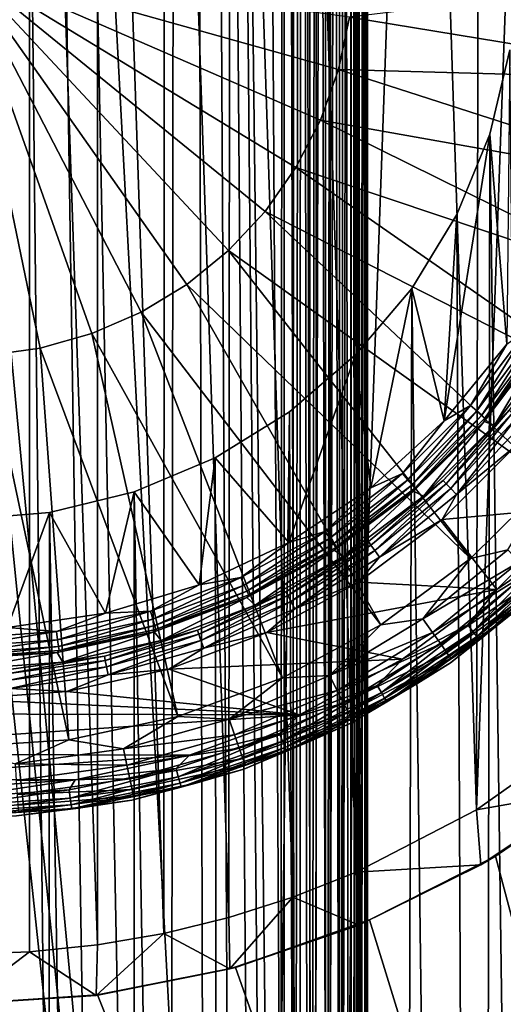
# Model space of a CAD drawing. Header units: metres. Extents: x -106 to 264, y -111 to 81.
# Tile 22 of 256: x 0.6 to 5.46, y -62.48 to -52.56. Entities that reach past the tile are written whole.
import ezdxf

# ---------------------------------------------------------------- set-up
doc = ezdxf.new("R2010")
doc.units = ezdxf.units.M
doc.layers.add('solid_20422013', color=7, linetype='CONTINUOUS')

msp = doc.modelspace()

# ---------------------------------------------------------------- linework, layer by layer
at = {"layer": 'solid_20422013'}
for points in [[(2.098274, -88.490707, 77.69725), (2.225178, 19.904366, 77.696907), (-0.06123, 20.029524, 77.699997)], [(1.634858, -88.817284, 77.698326), (2.098274, -88.490707, 77.69725), (-0.06123, 20.029524, 77.699997)], [(1.120016, -89.056923, 77.699219), (1.634858, -88.817284, 77.698326), (-0.06123, 20.029524, 77.699997)], [(0.571857, -89.205994, 77.699799), (1.120016, -89.056923, 77.699219), (-0.06123, 20.029524, 77.699997)], [(2.098274, -88.490707, 77.69725), (2.499338, -88.090469, 77.696098), (2.225178, 19.904366, 77.696907)], [(3.207588, -86.573051, 77.693573), (3.259583, -22.351814, 77.693359), (2.225178, 19.904366, 77.696907)], [(3.063525, -87.11248, 77.694138), (3.207588, -86.573051, 77.693573), (2.225178, 19.904366, 77.696907)], [(2.823205, -87.62558, 77.695015), (3.063525, -87.11248, 77.694138), (2.225178, 19.904366, 77.696907)], [(2.499338, -88.090469, 77.696098), (2.823205, -87.62558, 77.695015), (2.225178, 19.904366, 77.696907)], [(3.207588, -86.573051, 77.693573), (3.25963, -86, 77.693359), (3.259583, -22.351814, 77.693359)], [(3.417409, -86, 77.675919), (3.427586, -22.351816, 77.673607), (3.259583, -22.351814, 77.693359)], [(3.417409, -86, 77.675919), (3.259583, -22.351814, 77.693359), (3.25963, -86, 77.693359)], [(3.417409, -86, 77.675919), (3.573576, -86, 77.623077), (3.427586, -22.351816, 77.673607)], [(3.573576, -86, 77.623077), (3.586215, -22.351816, 77.617043), (3.427586, -22.351816, 77.673607)], [(3.573576, -86, 77.623077), (3.720013, -86, 77.533051), (3.586215, -22.351816, 77.617043)], [(3.720013, -86, 77.533051), (3.727744, -22.351816, 77.526886), (3.586215, -22.351816, 77.617043)], [(3.720013, -86, 77.533051), (3.845244, -86, 77.408089), (3.727744, -22.351816, 77.526886)], [(3.845244, -86, 77.408089), (3.845279, -22.351816, 77.408043), (3.727744, -22.351816, 77.526886)], [(3.845244, -86, 77.408089), (3.935095, -86, 77.262909), (3.845279, -22.351816, 77.408043)], [(3.935095, -86, 77.262909), (3.934597, -22.351816, 77.263969), (3.845279, -22.351816, 77.408043)], [(3.988544, -86, 77.106834), (3.988183, -22.351816, 77.108444), (3.934597, -22.351816, 77.263969)], [(3.935095, -86, 77.262909), (3.988544, -86, 77.106834), (3.934597, -22.351816, 77.263969)], [(4.006546, -86, 76.949913), (4.006546, -22.351816, 76.949913), (3.988183, -22.351816, 77.108444)], [(3.988544, -86, 77.106834), (4.006546, -86, 76.949913), (3.988183, -22.351816, 77.108444)], [(4.006546, -86, 76.949913), (4.078593, -22.408302, 68.694153), (4.006546, -22.351816, 76.949913)], [(4.02618, -86, 66.129417), (4.004514, -22.527905, 66.08712), (4.058403, -22.464474, 66.209091)], [(4.006546, -86, 76.949913), (4.09812, -22.410791, 66.456543), (4.078593, -22.408302, 68.694153)], [(4.09812, -86, 66.456543), (4.09812, -22.410791, 66.456543), (4.006546, -86, 76.949913)], [(4.080754, -86, 66.289413), (4.02618, -86, 66.129417), (4.058403, -22.464474, 66.209091)], [(4.080754, -86, 66.289413), (4.058403, -22.464474, 66.209091), (4.088903, -22.426479, 66.332596)], [(4.080754, -86, 66.289413), (4.088903, -22.426479, 66.332596), (4.09812, -22.410791, 66.456543)], [(4.080754, -86, 66.289413), (4.09812, -22.410791, 66.456543), (4.09812, -86, 66.456543)], [(3.937163, -86, 65.98571), (3.923606, -22.616653, 65.969009), (4.004514, -22.527905, 66.08712)], [(4.02618, -86, 66.129417), (3.937163, -86, 65.98571), (4.004514, -22.527905, 66.08712)], [(3.818235, -86, 65.865601), (3.81309, -22.726553, 65.861504), (3.872113, -22.669416, 65.913376)], [(3.818235, -86, 65.865601), (3.872113, -22.669416, 65.913376), (3.923606, -22.616653, 65.969009)], [(3.937163, -86, 65.98571), (3.818235, -86, 65.865601), (3.923606, -22.616653, 65.969009)], [(3.67541, -86, 65.775169), (3.674809, -22.847542, 65.774872), (3.746905, -22.78721, 65.814789)], [(3.67541, -86, 65.775169), (3.746905, -22.78721, 65.814789), (3.81309, -22.726553, 65.861504)], [(3.818235, -86, 65.865601), (3.67541, -86, 65.775169), (3.81309, -22.726553, 65.861504)], [(3.51596, -86, 65.719017), (3.59727, -22.908251, 65.742584), (3.674809, -22.847542, 65.774872)], [(3.67541, -86, 65.775169), (3.51596, -86, 65.719017), (3.674809, -22.847542, 65.774872)], [(3.51596, -86, 65.719017), (3.432931, -23.017492, 65.704811), (3.516254, -22.965109, 65.719086)], [(3.51596, -86, 65.719017), (3.516254, -22.965109, 65.719086), (3.59727, -22.908251, 65.742584)], [(3.348149, -86, 65.699997), (-3.34815, -23.066092, 65.699997), (-2.967896, -23.109013, 65.699997)], [(3.348149, -86, 65.699997), (-3.34815, -85.999992, 65.699997), (-3.34815, -23.066092, 65.699997)], [(3.348149, -86, 65.699997), (2.967896, -23.109009, 65.699997), (3.348149, -23.066092, 65.699997)], [(3.348149, -86, 65.699997), (3.348149, -23.066092, 65.699997), (3.432931, -23.017492, 65.704811)], [(3.51596, -86, 65.719017), (3.348149, -86, 65.699997), (3.432931, -23.017492, 65.704811)], [(3.348149, -86, 65.699997), (-2.967896, -23.109013, 65.699997), (-2.586954, -23.145319, 65.699997)], [(3.348149, -86, 65.699997), (-2.586954, -23.145319, 65.699997), (-0.000003, -23.256697, 65.699997)], [(3.348149, -86, 65.699997), (-0.000003, -23.256697, 65.699997), (2.586954, -23.145321, 65.699997)], [(3.348149, -86, 65.699997), (2.586954, -23.145321, 65.699997), (2.967896, -23.109009, 65.699997)], [(0.000001, -61.977501, -32.599998), (0.000001, -42.022499, -32.599998), (0.698198, -42.04884, -32.599998)], [(0.000001, -61.977501, -32.599998), (0.698198, -42.04884, -32.599998), (0.696378, -61.950603, -32.599998)], [(0.696378, -61.950603, -32.599998), (0.698198, -42.04884, -32.599998), (1.37901, -61.879433, -32.599998)], [(1.37901, -61.879433, -32.599998), (0.698198, -42.04884, -32.599998), (1.383268, -42.120323, -32.599998)], [(1.37901, -61.879433, -32.599998), (1.383268, -42.120323, -32.599998), (2.047895, -61.763992, -32.599998)], [(2.047895, -61.763992, -32.599998), (1.383268, -42.120323, -32.599998), (2.055213, -42.23695, -32.599998)], [(2.047895, -61.763992, -32.599998), (2.055213, -42.23695, -32.599998), (2.703034, -61.604279, -32.599998)], [(2.703034, -61.604279, -32.599998), (2.055213, -42.23695, -32.599998), (2.714031, -42.398724, -32.599998)], [(2.703034, -61.604279, -32.599998), (2.714031, -42.398724, -32.599998), (3.347652, -61.39859, -32.599998)], [(3.347652, -61.39859, -32.599998), (2.714031, -42.398724, -32.599998), (3.363298, -42.607403, -32.599998)], [(3.347652, -61.39859, -32.599998), (3.363298, -42.607403, -32.599998), (3.983268, -61.146126, -32.599998)], [(3.983268, -61.146126, -32.599998), (3.363298, -42.607403, -32.599998), (4.004695, -42.863823, -32.599998)], [(3.983268, -61.146126, -32.599998), (4.004695, -42.863823, -32.599998), (4.628924, -43.163391, -32.599998)], [(3.983268, -61.146126, -32.599998), (4.628924, -43.163391, -32.599998), (5.193721, -60.518696, -32.599998)], [(5.193721, -60.518696, -32.599998), (4.628924, -43.163391, -32.599998), (5.226456, -43.501408, -32.599998)], [(5.193721, -60.518696, -32.599998), (5.226456, -43.501408, -32.599998), (5.792428, -43.876255, -32.599998)], [(5.193721, -60.518696, -32.599998), (5.792428, -43.876255, -32.599998), (6.295141, -59.739876, -32.599998)], [(0, -52, 49.019531), (0.269783, -55.944077, 48.889153), (0.804322, -55.870605, 48.889153)], [(0, -52, 49.019531), (0.804322, -55.870605, 48.889153), (1.323878, -55.725033, 48.889153)], [(0, -52, 49.019531), (1.323878, -55.725033, 48.889153), (1.818772, -55.510071, 48.889153)], [(0, -52, 49.019531), (1.818772, -55.510071, 48.889153), (2.279787, -55.229721, 48.889153)], [(0, -52, 49.019531), (2.279787, -55.229721, 48.889153), (2.698333, -54.88921, 48.889153)], [(0, -52, 49.019531), (2.698333, -54.88921, 48.889153), (3.066614, -54.494877, 48.889153)], [(0, -52, 49.019531), (3.066614, -54.494877, 48.889153), (3.377771, -54.054066, 48.889153)], [(0, -52, 49.019531), (3.377771, -54.054066, 48.889153), (3.626005, -53.574997, 48.889153)], [(0, -52, 49.019531), (3.626005, -53.574997, 48.889153), (3.806695, -53.066586, 48.889153)], [(0, -52, 49.019531), (3.806695, -53.066586, 48.889153), (3.916472, -52.538307, 48.889153)], [(3.916472, -52.538307, 48.889153), (7.801032, -53.177551, 48.498581), (7.889192, -52.057999, 48.498581)], [(3.916472, -52.538307, 48.889153), (3.806695, -53.066586, 48.889153), (7.801032, -53.177551, 48.498581)], [(5.53098, -52.868835, 19), (5.33011, -53.717335, 19), (6.071178, -108.166573, 19)], [(5.33011, -53.717335, 33.400002), (5.33011, -53.717335, 19), (5.53098, -52.868835, 19)], [(5.33011, -53.717335, 33.400002), (5.53098, -52.868835, 19), (5.53098, -52.868835, 33.400002)], [(5.33011, -53.717335, 33.400002), (5.53098, -52.868835, 33.400002), (5.499155, -55.831467, 33.400002)], [(3.806695, -53.066586, 48.889153), (3.626005, -53.574997, 48.889153), (7.554805, -54.273243, 48.498581)], [(3.806695, -53.066586, 48.889153), (7.554805, -54.273243, 48.498581), (7.801032, -53.177551, 48.498581)], [(3.626005, -53.574997, 48.889153), (3.377771, -54.054066, 48.889153), (7.155503, -55.322872, 48.498581)], [(3.626005, -53.574997, 48.889153), (7.155503, -55.322872, 48.498581), (7.554805, -54.273243, 48.498581)], [(5.33011, -53.717335, 33.400002), (5.499155, -55.831467, 33.400002), (4.870525, -56.602947, 33.400002)], [(4.997419, -54.524357, 33.400002), (5.33011, -53.717335, 33.400002), (4.870525, -56.602947, 33.400002)], [(5.33011, -53.717335, 19), (4.997419, -54.524357, 19), (5.23652, -108.519836, 19)], [(4.997419, -54.524357, 33.400002), (4.997419, -54.524357, 19), (5.33011, -53.717335, 19)], [(4.997419, -54.524357, 33.400002), (5.33011, -53.717335, 19), (5.33011, -53.717335, 33.400002)], [(5.33011, -53.717335, 19), (5.23652, -108.519836, 19), (6.071178, -108.166573, 19)], [(3.377771, -54.054066, 48.889153), (3.066614, -54.494877, 48.889153), (6.611215, -56.305176, 48.498581)], [(3.377771, -54.054066, 48.889153), (6.611215, -56.305176, 48.498581), (7.155503, -55.322872, 48.498581)], [(3.066614, -54.494877, 48.889153), (2.698333, -54.88921, 48.889153), (5.93297, -57.200249, 48.498581)], [(3.066614, -54.494877, 48.889153), (5.93297, -57.200249, 48.498581), (6.611215, -56.305176, 48.498581)], [(4.997419, -54.524357, 19), (4.544612, -55.271992, 19), (5.23652, -108.519836, 19)], [(4.544612, -55.271992, 33.400002), (4.544612, -55.271992, 19), (4.997419, -54.524357, 19)], [(4.544612, -55.271992, 33.400002), (4.997419, -54.524357, 19), (4.997419, -54.524357, 33.400002)], [(4.544612, -55.271992, 33.400002), (4.997419, -54.524357, 33.400002), (4.870525, -56.602947, 33.400002)], [(2.698333, -54.88921, 48.889153), (2.279787, -55.229721, 48.889153), (5.13451, -57.989952, 48.498581)], [(2.698333, -54.88921, 48.889153), (5.13451, -57.989952, 48.498581), (5.93297, -57.200249, 48.498581)], [(2.279787, -55.229721, 48.889153), (1.818772, -55.510071, 48.889153), (4.232014, -58.658287, 48.498581)], [(2.279787, -55.229721, 48.889153), (4.232014, -58.658287, 48.498581), (5.13451, -57.989952, 48.498581)], [(4.544612, -55.271992, 19), (3.977872, -55.93993, 19), (4.383592, -108.820801, 19)], [(3.977872, -55.93993, 33.400002), (3.977872, -55.93993, 19), (4.544612, -55.271992, 19)], [(3.977872, -55.93993, 33.400002), (4.544612, -55.271992, 19), (4.544612, -55.271992, 33.400002)], [(3.977872, -55.93993, 33.400002), (4.544612, -55.271992, 33.400002), (4.130174, -57.27824, 33.400002)], [(4.544612, -55.271992, 33.400002), (4.870525, -56.602947, 33.400002), (4.130174, -57.27824, 33.400002)], [(4.544612, -55.271992, 19), (4.383592, -108.820801, 19), (5.23652, -108.519836, 19)], [(1.818772, -55.510071, 48.889153), (1.323878, -55.725033, 48.889153), (3.243769, -59.191708, 48.498581)], [(1.818772, -55.510071, 48.889153), (3.243769, -59.191708, 48.498581), (4.232014, -58.658287, 48.498581)], [(5.715936, -55.673409, 33.414436), (5.134975, -56.449482, 33.414436), (5.499155, -55.831467, 33.400002)], [(5.198002, -56.504093, 33.45657), (5.134975, -56.449482, 33.414436), (5.715936, -55.673409, 33.414436)], [(5.786093, -55.718494, 33.45657), (5.198002, -56.504093, 33.45657), (5.715936, -55.673409, 33.414436)], [(1.323878, -55.725033, 48.889153), (0.804322, -55.870605, 48.889153), (2.189798, -59.579414, 48.498581)], [(1.323878, -55.725033, 48.889153), (2.189798, -59.579414, 48.498581), (3.243769, -59.191708, 48.498581)], [(5.248175, -56.547569, 33.52232), (5.198002, -56.504093, 33.45657), (5.786093, -55.718494, 33.45657)], [(5.841942, -55.754387, 33.52232), (5.248175, -56.547569, 33.52232), (5.786093, -55.718494, 33.45657)], [(5.841942, -55.754387, 33.52232), (5.280626, -56.575687, 33.605305), (5.248175, -56.547569, 33.52232)], [(5.841942, -55.754387, 33.52232), (5.878066, -55.777603, 33.605305), (5.280626, -56.575687, 33.605305)], [(5.280626, -56.575687, 33.605305), (5.878066, -55.777603, 33.605305), (5.87212, -55.815044, 33.697384)], [(0.804322, -55.870605, 48.889153), (0.269783, -55.944077, 48.889153), (1.091457, -59.813541, 48.498581)], [(0.804322, -55.870605, 48.889153), (1.091457, -59.813541, 48.498581), (2.189798, -59.579414, 48.498581)], [(5.134975, -56.449482, 33.414436), (4.870525, -56.602947, 33.400002), (5.499155, -55.831467, 33.400002)], [(5.280626, -56.575687, 33.605305), (5.87212, -55.815044, 33.697384), (5.270683, -56.610451, 33.697384)], [(5.377386, -56.646065, 45.602619), (5.270683, -56.610451, 33.697384), (5.87212, -55.815044, 33.697384)], [(5.982758, -55.835209, 45.602619), (5.377386, -56.646065, 45.602619), (5.87212, -55.815044, 33.697384)], [(5.524474, -56.494492, 45.694695), (5.377386, -56.646065, 45.602619), (5.982758, -55.835209, 45.602619)], [(0.269783, -55.944077, 48.889153), (-0.028999, -59.889351, 48.498581), (1.091457, -59.813541, 48.498581)], [(3.977872, -55.93993, 33.400002), (4.130174, -57.27824, 33.400002), (3.30749, -57.828487, 33.400002)], [(3.313852, -56.514202, 33.400002), (3.977872, -55.93993, 33.400002), (3.30749, -57.828487, 33.400002)], [(3.977872, -55.93993, 19), (3.313852, -56.514202, 19), (3.521599, -109.065765, 19)], [(3.313852, -56.514202, 33.400002), (3.313852, -56.514202, 19), (3.977872, -55.93993, 19)], [(3.313852, -56.514202, 33.400002), (3.977872, -55.93993, 19), (3.977872, -55.93993, 33.400002)], [(3.977872, -55.93993, 19), (3.521599, -109.065765, 19), (4.383592, -108.820801, 19)], [(5.134975, -56.449482, 33.414436), (4.449482, -57.134975, 33.414436), (4.870525, -56.602947, 33.400002)], [(4.504095, -57.198002, 33.45657), (4.449482, -57.134975, 33.414436), (5.134975, -56.449482, 33.414436)], [(5.198002, -56.504093, 33.45657), (4.504095, -57.198002, 33.45657), (5.134975, -56.449482, 33.414436)], [(5.524474, -56.494492, 45.694695), (4.861019, -57.20488, 45.694695), (5.377386, -56.646065, 45.602619)], [(4.890327, -57.236263, 45.777679), (4.861019, -57.20488, 45.694695), (5.524474, -56.494492, 45.694695)], [(5.557783, -56.521591, 45.777679), (4.890327, -57.236263, 45.777679), (5.524474, -56.494492, 45.694695)], [(3.313852, -56.514202, 19), (2.564448, -56.976948, 19), (2.642713, -109.256104, 19)], [(2.564448, -56.976948, 33.400002), (2.564448, -56.976948, 19), (3.313852, -56.514202, 19)], [(2.564448, -56.976948, 33.400002), (3.313852, -56.514202, 19), (3.313852, -56.514202, 33.400002)], [(2.564448, -56.976948, 33.400002), (3.313852, -56.514202, 33.400002), (3.30749, -57.828487, 33.400002)], [(3.313852, -56.514202, 19), (2.642713, -109.256104, 19), (3.521599, -109.065765, 19)], [(4.547569, -57.248173, 33.52232), (4.504095, -57.198002, 33.45657), (5.198002, -56.504093, 33.45657)], [(5.248175, -56.547569, 33.52232), (4.547569, -57.248173, 33.52232), (5.198002, -56.504093, 33.45657)], [(5.248175, -56.547569, 33.52232), (4.575689, -57.280624, 33.605305), (4.547569, -57.248173, 33.52232)], [(5.248175, -56.547569, 33.52232), (5.280626, -56.575687, 33.605305), (4.575689, -57.280624, 33.605305)], [(4.575689, -57.280624, 33.605305), (5.280626, -56.575687, 33.605305), (5.270683, -56.610451, 33.697384)], [(4.93564, -57.284779, 45.84343), (4.890327, -57.236263, 45.777679), (5.557783, -56.521591, 45.777679)], [(5.609281, -56.563488, 45.84343), (4.93564, -57.284779, 45.84343), (5.557783, -56.521591, 45.777679)], [(5.609281, -56.563488, 45.84343), (4.992562, -57.34573, 45.885563), (4.93564, -57.284779, 45.84343)], [(5.609281, -56.563488, 45.84343), (5.673972, -56.616119, 45.885563), (4.992562, -57.34573, 45.885563)], [(4.449482, -57.134975, 33.414436), (4.130174, -57.27824, 33.400002), (4.870525, -56.602947, 33.400002)], [(4.575689, -57.280624, 33.605305), (5.270683, -56.610451, 33.697384), (4.562363, -57.312363, 33.697384)], [(4.662984, -57.36272, 45.602619), (4.562363, -57.312363, 33.697384), (5.270683, -56.610451, 33.697384)], [(5.377386, -56.646065, 45.602619), (4.662984, -57.36272, 45.602619), (5.270683, -56.610451, 33.697384)], [(4.861019, -57.20488, 45.694695), (4.662984, -57.36272, 45.602619), (5.377386, -56.646065, 45.602619)], [(4.992562, -57.34573, 45.885563), (5.673972, -56.616119, 45.885563), (5.594254, -56.852165, 45.900002)], [(4.849698, -57.597836, 45.900002), (5.594254, -56.852165, 45.900002), (6.238573, -57.46859, 45.900002)], [(4.992562, -57.34573, 45.885563), (5.594254, -56.852165, 45.900002), (4.849698, -57.597836, 45.900002)], [(2.564448, -56.976948, 19), (1.750123, -57.319485, 19), (2.642713, -109.256104, 19)], [(1.750123, -57.319485, 33.400002), (1.750123, -57.319485, 19), (2.564448, -56.976948, 19)], [(1.750123, -57.319485, 33.400002), (2.564448, -56.976948, 19), (2.564448, -56.976948, 33.400002)], [(1.750123, -57.319485, 33.400002), (2.564448, -56.976948, 33.400002), (2.404217, -58.255867, 33.400002)], [(2.564448, -56.976948, 33.400002), (3.30749, -57.828487, 33.400002), (2.404217, -58.255867, 33.400002)], [(4.449482, -57.134975, 33.414436), (3.673409, -57.715935, 33.414436), (4.130174, -57.27824, 33.400002)], [(3.718497, -57.786095, 33.45657), (3.673409, -57.715935, 33.414436), (4.449482, -57.134975, 33.414436)], [(4.504095, -57.198002, 33.45657), (3.718497, -57.786095, 33.45657), (4.449482, -57.134975, 33.414436)], [(3.673409, -57.715935, 33.414436), (3.30749, -57.828487, 33.400002), (4.130174, -57.27824, 33.400002)], [(3.754388, -57.841942, 33.52232), (3.718497, -57.786095, 33.45657), (4.504095, -57.198002, 33.45657)], [(4.547569, -57.248173, 33.52232), (3.754388, -57.841942, 33.52232), (4.504095, -57.198002, 33.45657)], [(4.547569, -57.248173, 33.52232), (3.777603, -57.878063, 33.605305), (3.754388, -57.841942, 33.52232)], [(4.547569, -57.248173, 33.52232), (4.575689, -57.280624, 33.605305), (3.777603, -57.878063, 33.605305)], [(3.777603, -57.878063, 33.605305), (4.575689, -57.280624, 33.605305), (4.562363, -57.312363, 33.697384)], [(4.861019, -57.20488, 45.694695), (4.107012, -57.81831, 45.694695), (4.662984, -57.36272, 45.602619)], [(4.131774, -57.85339, 45.777679), (4.107012, -57.81831, 45.694695), (4.861019, -57.20488, 45.694695)], [(4.890327, -57.236263, 45.777679), (4.131774, -57.85339, 45.777679), (4.861019, -57.20488, 45.694695)], [(4.170059, -57.907627, 45.84343), (4.131774, -57.85339, 45.777679), (4.890327, -57.236263, 45.777679)], [(4.93564, -57.284779, 45.84343), (4.170059, -57.907627, 45.84343), (4.890327, -57.236263, 45.777679)], [(4.93564, -57.284779, 45.84343), (4.218152, -57.975758, 45.885563), (4.170059, -57.907627, 45.84343)], [(4.93564, -57.284779, 45.84343), (4.992562, -57.34573, 45.885563), (4.218152, -57.975758, 45.885563)], [(5.93297, -57.200249, 48.498581), (5.13451, -57.989952, 48.498581), (5.510718, -57.900539, 48.451321)], [(1.750123, -57.319485, 19), (0.898361, -57.525341, 19), (1.747546, -109.392738, 19)], [(0.898361, -57.525341, 33.400002), (0.898361, -57.525341, 19), (1.750123, -57.319485, 19)], [(0.898361, -57.525341, 33.400002), (1.750123, -57.319485, 19), (1.750123, -57.319485, 33.400002)], [(0.898361, -57.525341, 33.400002), (1.750123, -57.319485, 33.400002), (1.459799, -58.540752, 33.400002)], [(1.750123, -57.319485, 33.400002), (2.404217, -58.255867, 33.400002), (1.459799, -58.540752, 33.400002)], [(1.750123, -57.319485, 19), (1.747546, -109.392738, 19), (2.642713, -109.256104, 19)], [(3.777603, -57.878063, 33.605305), (4.562363, -57.312363, 33.697384), (3.761523, -57.906548, 33.697384)], [(3.854037, -57.970646, 45.602619), (3.761523, -57.906548, 33.697384), (4.562363, -57.312363, 33.697384)], [(4.662984, -57.36272, 45.602619), (3.854037, -57.970646, 45.602619), (4.562363, -57.312363, 33.697384)], [(4.107012, -57.81831, 45.694695), (3.854037, -57.970646, 45.602619), (4.662984, -57.36272, 45.602619)], [(4.218152, -57.975758, 45.885563), (4.992562, -57.34573, 45.885563), (4.849698, -57.597836, 45.900002)], [(4.849698, -57.597836, 45.900002), (6.238573, -57.46859, 45.900002), (5.399741, -58.299873, 45.900002)], [(5.932841, -57.932838, 45.914757), (5.399741, -58.299873, 45.900002), (6.238573, -57.46859, 45.900002)], [(0.898361, -57.525341, 19), (0.000001, -57.599998, 19), (0.846323, -109.474403, 19)], [(0.000001, -57.599998, 33.400002), (0.000001, -57.599998, 19), (0.898361, -57.525341, 19)], [(0.898361, -57.525341, 33.400002), (0.000001, -57.599998, 33.400002), (0.898361, -57.525341, 19)], [(0.898361, -57.525341, 33.400002), (0.472431, -58.685135, 33.400002), (0.000001, -57.599998, 33.400002)], [(0.898361, -57.525341, 33.400002), (1.459799, -58.540752, 33.400002), (0.472431, -58.685135, 33.400002)], [(0.898361, -57.525341, 19), (0.846323, -109.474403, 19), (1.747546, -109.392738, 19)], [(0.000001, -57.599998, 19), (-0.050729, -109.499832, 19), (0.846323, -109.474403, 19)], [(4.006297, -58.228054, 45.900002), (4.849698, -57.597836, 45.900002), (5.399741, -58.299873, 45.900002)], [(4.218152, -57.975758, 45.885563), (4.849698, -57.597836, 45.900002), (4.006297, -58.228054, 45.900002)], [(3.673409, -57.715935, 33.414436), (2.822557, -58.180538, 33.414436), (3.30749, -57.828487, 33.400002)], [(2.857201, -58.256397, 33.45657), (2.822557, -58.180538, 33.414436), (3.673409, -57.715935, 33.414436)], [(3.718497, -57.786095, 33.45657), (2.857201, -58.256397, 33.45657), (3.673409, -57.715935, 33.414436)], [(2.884779, -58.316784, 33.52232), (2.857201, -58.256397, 33.45657), (3.718497, -57.786095, 33.45657)], [(3.754388, -57.841942, 33.52232), (2.884779, -58.316784, 33.52232), (3.718497, -57.786095, 33.45657)], [(2.822557, -58.180538, 33.414436), (2.404217, -58.255867, 33.400002), (3.30749, -57.828487, 33.400002)], [(3.754388, -57.841942, 33.52232), (2.902617, -58.355843, 33.605305), (2.884779, -58.316784, 33.52232)], [(3.754388, -57.841942, 33.52232), (3.777603, -57.878063, 33.605305), (2.902617, -58.355843, 33.605305)], [(2.902617, -58.355843, 33.605305), (3.777603, -57.878063, 33.605305), (3.761523, -57.906548, 33.697384)], [(4.107012, -57.81831, 45.694695), (3.276499, -58.323357, 45.694695), (3.854037, -57.970646, 45.602619)], [(3.296254, -58.361481, 45.777679), (3.276499, -58.323357, 45.694695), (4.107012, -57.81831, 45.694695)], [(4.131774, -57.85339, 45.777679), (3.296254, -58.361481, 45.777679), (4.107012, -57.81831, 45.694695)], [(3.326797, -58.420425, 45.84343), (3.296254, -58.361481, 45.777679), (4.131774, -57.85339, 45.777679)], [(4.170059, -57.907627, 45.84343), (3.326797, -58.420425, 45.84343), (4.131774, -57.85339, 45.777679)], [(2.902617, -58.355843, 33.605305), (3.761523, -57.906548, 33.697384), (2.884404, -58.380951, 33.697384)], [(2.966946, -58.457512, 45.602619), (2.884404, -58.380951, 33.697384), (3.761523, -57.906548, 33.697384)], [(3.854037, -57.970646, 45.602619), (2.966946, -58.457512, 45.602619), (3.761523, -57.906548, 33.697384)], [(3.276499, -58.323357, 45.694695), (2.966946, -58.457512, 45.602619), (3.854037, -57.970646, 45.602619)], [(4.170059, -57.907627, 45.84343), (3.365164, -58.494473, 45.885563), (3.326797, -58.420425, 45.84343)], [(4.170059, -57.907627, 45.84343), (4.218152, -57.975758, 45.885563), (3.365164, -58.494473, 45.885563)], [(3.365164, -58.494473, 45.885563), (4.218152, -57.975758, 45.885563), (4.006297, -58.228054, 45.900002)], [(5.13451, -57.989952, 48.498581), (4.655934, -58.595955, 48.451321), (5.510718, -57.900539, 48.451321)], [(5.625431, -58.023365, 48.361774), (5.510718, -57.900539, 48.451321), (4.655934, -58.595955, 48.451321)], [(5.932841, -57.932838, 45.914757), (5.107693, -58.656475, 45.914757), (5.399741, -58.299873, 45.900002)], [(5.158888, -58.723194, 45.957802), (5.107693, -58.656475, 45.914757), (5.932841, -57.932838, 45.914757)], [(5.992305, -57.992306, 45.957802), (5.158888, -58.723194, 45.957802), (5.932841, -57.932838, 45.914757)], [(5.13451, -57.989952, 48.498581), (4.232014, -58.658287, 48.498581), (4.655934, -58.595955, 48.451321)], [(5.625431, -58.023365, 48.361774), (4.655934, -58.595955, 48.451321), (4.752854, -58.733261, 48.361774)], [(5.625431, -58.023365, 48.361774), (4.752854, -58.733261, 48.361774), (5.722449, -58.127247, 48.235046)], [(5.199395, -58.775982, 46.02486), (5.158888, -58.723194, 45.957802), (5.992305, -57.992306, 45.957802)], [(6.039357, -58.039356, 46.02486), (5.199395, -58.775982, 46.02486), (5.992305, -57.992306, 45.957802)], [(6.039357, -58.039356, 46.02486), (5.225199, -58.809612, 46.109287), (5.199395, -58.775982, 46.02486)], [(6.039357, -58.039356, 46.02486), (6.06933, -58.069328, 46.109287), (5.225199, -58.809612, 46.109287)], [(5.225199, -58.809612, 46.109287), (6.06933, -58.069328, 46.109287), (5.845014, -58.30479, 46.202618)], [(2.822557, -58.180538, 33.414436), (1.914245, -58.519318, 33.414436), (2.404217, -58.255867, 33.400002)], [(1.93774, -58.599339, 33.45657), (1.914245, -58.519318, 33.414436), (2.822557, -58.180538, 33.414436)], [(2.857201, -58.256397, 33.45657), (1.93774, -58.599339, 33.45657), (2.822557, -58.180538, 33.414436)], [(4.752854, -58.733261, 48.361774), (4.834824, -58.849384, 48.235046), (5.722449, -58.127247, 48.235046)], [(5.722449, -58.127247, 48.235046), (4.834824, -58.849384, 48.235046), (5.796275, -58.206295, 48.078312)], [(1.914245, -58.519318, 33.414436), (1.459799, -58.540752, 33.400002), (2.404217, -58.255867, 33.400002)], [(1.956444, -58.663036, 33.52232), (1.93774, -58.599339, 33.45657), (2.857201, -58.256397, 33.45657)], [(2.884779, -58.316784, 33.52232), (1.956444, -58.663036, 33.52232), (2.857201, -58.256397, 33.45657)], [(3.08364, -58.733967, 45.900002), (4.006297, -58.228054, 45.900002), (5.399741, -58.299873, 45.900002)], [(3.365164, -58.494473, 45.885563), (4.006297, -58.228054, 45.900002), (3.08364, -58.733967, 45.900002)], [(4.834824, -58.849384, 48.235046), (4.897198, -58.937748, 48.078312), (5.796275, -58.206295, 48.078312)], [(5.796275, -58.206295, 48.078312), (4.897198, -58.937748, 48.078312), (5.842724, -58.256031, 47.900455)], [(4.897198, -58.937748, 48.078312), (4.936442, -58.993343, 47.900455), (5.842724, -58.256031, 47.900455)], [(5.842724, -58.256031, 47.900455), (4.936442, -58.993343, 47.900455), (5.586679, -58.517456, 47.712509)], [(1.968542, -58.704235, 33.605305), (2.884404, -58.380951, 33.697384), (1.948794, -58.72596, 33.697384)], [(2.019699, -58.813446, 45.602619), (1.948794, -58.72596, 33.697384), (2.884404, -58.380951, 33.697384)], [(2.884779, -58.316784, 33.52232), (1.968542, -58.704235, 33.605305), (1.956444, -58.663036, 33.52232)], [(2.884779, -58.316784, 33.52232), (2.902617, -58.355843, 33.605305), (1.968542, -58.704235, 33.605305)], [(1.968542, -58.704235, 33.605305), (2.902617, -58.355843, 33.605305), (2.884404, -58.380951, 33.697384)], [(2.966946, -58.457512, 45.602619), (2.019699, -58.813446, 45.602619), (2.884404, -58.380951, 33.697384)], [(3.276499, -58.323357, 45.694695), (2.384951, -58.710609, 45.694695), (2.966946, -58.457512, 45.602619)], [(2.399331, -58.751068, 45.777679), (2.384951, -58.710609, 45.694695), (3.276499, -58.323357, 45.694695)], [(3.296254, -58.361481, 45.777679), (2.399331, -58.751068, 45.777679), (3.276499, -58.323357, 45.694695)], [(2.421563, -58.813625, 45.84343), (2.399331, -58.751068, 45.777679), (3.296254, -58.361481, 45.777679)], [(3.326797, -58.420425, 45.84343), (2.421563, -58.813625, 45.84343), (3.296254, -58.361481, 45.777679)], [(3.08364, -58.733967, 45.900002), (5.399741, -58.299873, 45.900002), (4.450768, -59.001129, 45.900002)], [(5.107693, -58.656475, 45.914757), (4.450768, -59.001129, 45.900002), (5.399741, -58.299873, 45.900002)], [(4.933594, -59.040897, 46.202618), (5.845014, -58.30479, 46.202618), (5.586679, -58.517456, 47.712509)], [(5.225199, -58.809612, 46.109287), (5.845014, -58.30479, 46.202618), (4.933594, -59.040897, 46.202618)], [(2.384951, -58.710609, 45.694695), (2.019699, -58.813446, 45.602619), (2.966946, -58.457512, 45.602619)], [(3.326797, -58.420425, 45.84343), (2.449491, -58.892204, 45.885563), (2.421563, -58.813625, 45.84343)], [(3.326797, -58.420425, 45.84343), (3.365164, -58.494473, 45.885563), (2.449491, -58.892204, 45.885563)], [(0.966965, -58.725388, 33.414436), (0.472431, -58.685135, 33.400002), (1.459799, -58.540752, 33.400002)], [(1.914245, -58.519318, 33.414436), (0.966965, -58.725388, 33.414436), (1.459799, -58.540752, 33.400002)], [(0.978834, -58.807934, 33.45657), (0.966965, -58.725388, 33.414436), (1.914245, -58.519318, 33.414436)], [(1.93774, -58.599339, 33.45657), (0.978834, -58.807934, 33.45657), (1.914245, -58.519318, 33.414436)], [(2.449491, -58.892204, 45.885563), (3.365164, -58.494473, 45.885563), (3.08364, -58.733967, 45.900002)], [(4.933594, -59.040897, 46.202618), (5.586679, -58.517456, 47.712509), (4.604705, -59.244644, 47.712509)], [(4.936442, -58.993343, 47.900455), (4.604705, -59.244644, 47.712509), (5.586679, -58.517456, 47.712509)], [(0.988281, -58.873646, 33.52232), (0.978834, -58.807934, 33.45657), (1.93774, -58.599339, 33.45657)], [(1.956444, -58.663036, 33.52232), (0.988281, -58.873646, 33.52232), (1.93774, -58.599339, 33.45657)], [(1.956444, -58.663036, 33.52232), (0.994392, -58.916149, 33.605305), (0.988281, -58.873646, 33.52232)], [(1.956444, -58.663036, 33.52232), (1.968542, -58.704235, 33.605305), (0.994392, -58.916149, 33.605305)], [(4.232014, -58.658287, 48.498581), (3.243769, -59.191708, 48.498581), (3.71442, -59.168503, 48.451321)], [(4.232014, -58.658287, 48.498581), (3.71442, -59.168503, 48.451321), (4.655934, -58.595955, 48.451321)], [(4.752854, -58.733261, 48.361774), (4.655934, -58.595955, 48.451321), (3.71442, -59.168503, 48.451321)], [(5.107693, -58.656475, 45.914757), (4.195152, -59.266216, 45.914757), (4.450768, -59.001129, 45.900002)], [(4.2372, -59.339046, 45.957802), (4.195152, -59.266216, 45.914757), (5.107693, -58.656475, 45.914757)], [(5.158888, -58.723194, 45.957802), (4.2372, -59.339046, 45.957802), (5.107693, -58.656475, 45.914757)], [(0.966965, -58.725388, 33.414436), (0, -58.794544, 33.414436), (0.472431, -58.685135, 33.400002)], [(0, -58.877941, 33.45657), (0, -58.794544, 33.414436), (0.966965, -58.725388, 33.414436)], [(0.978834, -58.807934, 33.45657), (0, -58.877941, 33.45657), (0.966965, -58.725388, 33.414436)], [(0.994392, -58.916149, 33.605305), (1.948794, -58.72596, 33.697384), (0.973663, -58.934574, 33.697384)], [(1.031501, -59.031231, 45.602619), (0.973663, -58.934574, 33.697384), (1.948794, -58.72596, 33.697384)], [(0.994392, -58.916149, 33.605305), (1.968542, -58.704235, 33.605305), (1.948794, -58.72596, 33.697384)], [(2.019699, -58.813446, 45.602619), (1.031501, -59.031231, 45.602619), (1.948794, -58.72596, 33.697384)], [(2.384951, -58.710609, 45.694695), (1.448977, -58.972858, 45.694695), (2.019699, -58.813446, 45.602619)], [(1.457713, -59.0149, 45.777679), (1.448977, -58.972858, 45.694695), (2.384951, -58.710609, 45.694695)], [(2.399331, -58.751068, 45.777679), (1.457713, -59.0149, 45.777679), (2.384951, -58.710609, 45.694695)], [(1.47122, -59.079899, 45.84343), (1.457713, -59.0149, 45.777679), (2.399331, -58.751068, 45.777679)], [(2.421563, -58.813625, 45.84343), (1.47122, -59.079899, 45.84343), (2.399331, -58.751068, 45.777679)], [(2.098323, -59.101826, 45.900002), (3.08364, -58.733967, 45.900002), (4.450768, -59.001129, 45.900002)], [(2.449491, -58.892204, 45.885563), (3.08364, -58.733967, 45.900002), (2.098323, -59.101826, 45.900002)], [(4.752854, -58.733261, 48.361774), (3.71442, -59.168503, 48.451321), (3.79174, -59.317726, 48.361774)], [(4.752854, -58.733261, 48.361774), (3.79174, -59.317726, 48.361774), (4.834824, -58.849384, 48.235046)], [(4.270471, -59.396671, 46.02486), (4.2372, -59.339046, 45.957802), (5.158888, -58.723194, 45.957802)], [(5.199395, -58.775982, 46.02486), (4.270471, -59.396671, 46.02486), (5.158888, -58.723194, 45.957802)], [(5.199395, -58.775982, 46.02486), (4.291664, -59.43338, 46.109287), (4.270471, -59.396671, 46.02486)], [(5.199395, -58.775982, 46.02486), (5.225199, -58.809612, 46.109287), (4.291664, -59.43338, 46.109287)], [(0, -58.944328, 33.52232), (0, -58.877941, 33.45657), (0.978834, -58.807934, 33.45657)], [(0.988281, -58.873646, 33.52232), (0, -58.944328, 33.52232), (0.978834, -58.807934, 33.45657)], [(0.988281, -58.873646, 33.52232), (0.994392, -58.916149, 33.605305), (0, -58.98727, 33.605305)], [(0.988281, -58.873646, 33.52232), (0, -58.98727, 33.605305), (0, -58.944328, 33.52232)], [(1.448977, -58.972858, 45.694695), (1.031501, -59.031231, 45.602619), (2.019699, -58.813446, 45.602619)], [(2.421563, -58.813625, 45.84343), (1.488187, -59.161549, 45.885563), (1.47122, -59.079899, 45.84343)], [(2.421563, -58.813625, 45.84343), (2.449491, -58.892204, 45.885563), (1.488187, -59.161549, 45.885563)], [(3.79174, -59.317726, 48.361774), (3.857134, -59.443932, 48.235046), (4.834824, -58.849384, 48.235046)], [(4.834824, -58.849384, 48.235046), (3.857134, -59.443932, 48.235046), (4.897198, -58.937748, 48.078312)], [(4.291664, -59.43338, 46.109287), (5.225199, -58.809612, 46.109287), (4.933594, -59.040897, 46.202618)], [(0, -58.98727, 33.605305), (0.973663, -58.934574, 33.697384), (-0.021212, -59.002563, 33.697384)], [(0.022388, -59.106457, 45.602619), (-0.021212, -59.002563, 33.697384), (0.973663, -58.934574, 33.697384)], [(0, -58.98727, 33.605305), (0.994392, -58.916149, 33.605305), (0.973663, -58.934574, 33.697384)], [(1.031501, -59.031231, 45.602619), (0.022388, -59.106457, 45.602619), (0.973663, -58.934574, 33.697384)], [(1.448977, -58.972858, 45.694695), (0.48601, -59.105213, 45.694695), (1.031501, -59.031231, 45.602619)], [(0.488941, -59.148052, 45.777679), (0.48601, -59.105213, 45.694695), (1.448977, -58.972858, 45.694695)], [(1.457713, -59.0149, 45.777679), (0.488941, -59.148052, 45.777679), (1.448977, -58.972858, 45.694695)], [(1.488187, -59.161549, 45.885563), (2.449491, -58.892204, 45.885563), (2.098323, -59.101826, 45.900002)], [(3.857134, -59.443932, 48.235046), (3.906895, -59.539963, 48.078312), (4.897198, -58.937748, 48.078312)], [(4.897198, -58.937748, 48.078312), (3.906895, -59.539963, 48.078312), (4.936442, -58.993343, 47.900455)], [(0.48601, -59.105213, 45.694695), (0.022388, -59.106457, 45.602619), (1.031501, -59.031231, 45.602619)], [(0.493471, -59.214287, 45.84343), (0.488941, -59.148052, 45.777679), (1.457713, -59.0149, 45.777679)], [(1.47122, -59.079899, 45.84343), (0.493471, -59.214287, 45.84343), (1.457713, -59.0149, 45.777679)], [(2.098323, -59.101826, 45.900002), (4.450768, -59.001129, 45.900002), (3.41368, -59.56255, 45.900002)], [(4.195152, -59.266216, 45.914757), (3.41368, -59.56255, 45.900002), (4.450768, -59.001129, 45.900002)], [(3.906895, -59.539963, 48.078312), (3.938204, -59.600388, 47.900455), (4.936442, -58.993343, 47.900455)], [(3.930561, -59.646259, 46.202618), (4.933594, -59.040897, 46.202618), (4.604705, -59.244644, 47.712509)], [(4.291664, -59.43338, 46.109287), (4.933594, -59.040897, 46.202618), (3.930561, -59.646259, 46.202618)], [(4.936442, -58.993343, 47.900455), (3.938204, -59.600388, 47.900455), (4.604705, -59.244644, 47.712509)], [(1.47122, -59.079899, 45.84343), (0.499162, -59.297489, 45.885563), (0.493471, -59.214287, 45.84343)], [(1.47122, -59.079899, 45.84343), (1.488187, -59.161549, 45.885563), (0.499162, -59.297489, 45.885563)], [(0.499162, -59.297489, 45.885563), (1.488187, -59.161549, 45.885563), (1.071593, -59.328487, 45.900002)], [(1.071593, -59.328487, 45.900002), (2.098323, -59.101826, 45.900002), (3.41368, -59.56255, 45.900002)], [(1.488187, -59.161549, 45.885563), (2.098323, -59.101826, 45.900002), (1.071593, -59.328487, 45.900002)], [(3.243769, -59.191708, 48.498581), (2.703712, -59.607517, 48.451321), (3.71442, -59.168503, 48.451321)], [(3.79174, -59.317726, 48.361774), (3.71442, -59.168503, 48.451321), (2.703712, -59.607517, 48.451321)], [(3.243769, -59.191708, 48.498581), (2.189798, -59.579414, 48.498581), (2.703712, -59.607517, 48.451321)], [(4.195152, -59.266216, 45.914757), (3.21083, -59.751629, 45.914757), (3.41368, -59.56255, 45.900002)], [(3.243012, -59.829323, 45.957802), (3.21083, -59.751629, 45.914757), (4.195152, -59.266216, 45.914757)], [(4.2372, -59.339046, 45.957802), (3.243012, -59.829323, 45.957802), (4.195152, -59.266216, 45.914757)], [(3.930561, -59.646259, 46.202618), (4.604705, -59.244644, 47.712509), (3.52943, -59.825043, 47.712509)], [(3.938204, -59.600388, 47.900455), (3.52943, -59.825043, 47.712509), (4.604705, -59.244644, 47.712509)], [(0.499162, -59.297489, 45.885563), (1.071593, -59.328487, 45.900002), (0.023145, -59.405293, 45.900002)], [(0.023145, -59.405293, 45.900002), (1.071593, -59.328487, 45.900002), (3.41368, -59.56255, 45.900002)], [(3.79174, -59.317726, 48.361774), (2.703712, -59.607517, 48.451321), (2.759994, -59.765877, 48.361774)], [(3.79174, -59.317726, 48.361774), (2.759994, -59.765877, 48.361774), (3.857134, -59.443932, 48.235046)], [(3.268477, -59.8908, 46.02486), (3.243012, -59.829323, 45.957802), (4.2372, -59.339046, 45.957802)], [(4.270471, -59.396671, 46.02486), (3.268477, -59.8908, 46.02486), (4.2372, -59.339046, 45.957802)], [(0.023145, -59.405293, 45.900002), (3.41368, -59.56255, 45.900002), (-3.450905, -59.545635, 45.900002)], [(2.759994, -59.765877, 48.361774), (2.807593, -59.899811, 48.235046), (3.857134, -59.443932, 48.235046)], [(3.857134, -59.443932, 48.235046), (2.807593, -59.899811, 48.235046), (3.906895, -59.539963, 48.078312)], [(4.270471, -59.396671, 46.02486), (3.284698, -59.929962, 46.109287), (3.268477, -59.8908, 46.02486)], [(4.270471, -59.396671, 46.02486), (4.291664, -59.43338, 46.109287), (3.284698, -59.929962, 46.109287)], [(3.284698, -59.929962, 46.109287), (4.291664, -59.43338, 46.109287), (3.930561, -59.646259, 46.202618)], [(3.41368, -59.56255, 45.900002), (-2.346392, -59.957348, 45.900002), (-3.450905, -59.545635, 45.900002)], [(3.41368, -59.56255, 45.900002), (2.307168, -59.968811, 45.900002), (-2.346392, -59.957348, 45.900002)], [(3.21083, -59.751629, 45.914757), (2.307168, -59.968811, 45.900002), (3.41368, -59.56255, 45.900002)], [(2.807593, -59.899811, 48.235046), (2.843814, -60.001724, 48.078312), (3.906895, -59.539963, 48.078312)], [(3.906895, -59.539963, 48.078312), (2.843814, -60.001724, 48.078312), (3.938204, -59.600388, 47.900455)], [(2.189798, -59.579414, 48.498581), (1.091457, -59.813541, 48.498581), (1.64264, -59.904816, 48.451321)], [(2.189798, -59.579414, 48.498581), (1.64264, -59.904816, 48.451321), (2.703712, -59.607517, 48.451321)], [(2.759994, -59.765877, 48.361774), (2.703712, -59.607517, 48.451321), (1.64264, -59.904816, 48.451321)], [(2.843814, -60.001724, 48.078312), (2.866604, -60.065849, 47.900455), (3.938204, -59.600388, 47.900455)], [(2.85454, -60.109634, 46.202618), (3.930561, -59.646259, 46.202618), (3.52943, -59.825043, 47.712509)], [(3.284698, -59.929962, 46.109287), (3.930561, -59.646259, 46.202618), (2.85454, -60.109634, 46.202618)], [(3.938204, -59.600388, 47.900455), (2.866604, -60.065849, 47.900455), (3.52943, -59.825043, 47.712509)], [(2.759994, -59.765877, 48.361774), (1.64264, -59.904816, 48.451321), (1.676834, -60.069363, 48.361774)], [(2.759994, -59.765877, 48.361774), (1.676834, -60.069363, 48.361774), (2.807593, -59.899811, 48.235046)], [(3.21083, -59.751629, 45.914757), (2.171571, -60.104412, 45.914757), (2.307168, -59.968811, 45.900002)], [(2.193336, -60.185642, 45.957802), (2.171571, -60.104412, 45.914757), (3.21083, -59.751629, 45.914757)], [(3.243012, -59.829323, 45.957802), (2.193336, -60.185642, 45.957802), (3.21083, -59.751629, 45.914757)], [(5.193721, -60.518696, -32.599998), (6.295141, -59.739876, -32.599998), (6.378177, -60.312202, -32.099998)], [(1.091457, -59.813541, 48.498581), (-0.028999, -59.889351, 48.498581), (0.550968, -60.054863, 48.451321)], [(1.091457, -59.813541, 48.498581), (0.550968, -60.054863, 48.451321), (1.64264, -59.904816, 48.451321)], [(2.210558, -60.249916, 46.02486), (2.193336, -60.185642, 45.957802), (3.243012, -59.829323, 45.957802)], [(3.268477, -59.8908, 46.02486), (2.210558, -60.249916, 46.02486), (3.243012, -59.829323, 45.957802)], [(2.85454, -60.109634, 46.202618), (3.52943, -59.825043, 47.712509), (2.382642, -60.246891, 47.712509)], [(2.866604, -60.065849, 47.900455), (2.382642, -60.246891, 47.712509), (3.52943, -59.825043, 47.712509)], [(2.307168, -59.968811, 45.900002), (-1.195534, -60.210724, 45.900002), (-2.346392, -59.957348, 45.900002)], [(2.307168, -59.968811, 45.900002), (1.155086, -60.216511, 45.900002), (-1.195534, -60.210724, 45.900002)], [(1.676834, -60.069363, 48.361774), (1.64264, -59.904816, 48.451321), (0.550968, -60.054863, 48.451321)], [(2.171571, -60.104412, 45.914757), (1.155086, -60.216511, 45.900002), (2.307168, -59.968811, 45.900002)], [(1.676834, -60.069363, 48.361774), (1.705753, -60.20853, 48.235046), (2.807593, -59.899811, 48.235046)], [(2.807593, -59.899811, 48.235046), (1.705753, -60.20853, 48.235046), (2.843814, -60.001724, 48.078312)], [(3.268477, -59.8908, 46.02486), (2.221529, -60.290859, 46.109287), (2.210558, -60.249916, 46.02486)], [(3.268477, -59.8908, 46.02486), (3.284698, -59.929962, 46.109287), (2.221529, -60.290859, 46.109287)], [(2.221529, -60.290859, 46.109287), (3.284698, -59.929962, 46.109287), (2.85454, -60.109634, 46.202618)], [(1.676834, -60.069363, 48.361774), (0.550968, -60.054863, 48.451321), (0.562437, -60.222534, 48.361774)], [(1.676834, -60.069363, 48.361774), (0.562437, -60.222534, 48.361774), (1.705753, -60.20853, 48.235046)], [(1.705753, -60.20853, 48.235046), (1.727759, -60.31443, 48.078312), (2.843814, -60.001724, 48.078312)], [(2.843814, -60.001724, 48.078312), (1.727759, -60.31443, 48.078312), (2.866604, -60.065849, 47.900455)], [(1.727759, -60.31443, 48.078312), (1.741604, -60.381058, 47.900455), (2.866604, -60.065849, 47.900455)], [(2.866604, -60.065849, 47.900455), (1.741604, -60.381058, 47.900455), (2.382642, -60.246891, 47.712509)], [(2.171571, -60.104412, 45.914757), (1.095155, -60.318523, 45.914757), (1.155086, -60.216511, 45.900002)], [(1.106131, -60.401901, 45.957802), (1.095155, -60.318523, 45.914757), (2.171571, -60.104412, 45.914757)], [(2.193336, -60.185642, 45.957802), (1.106131, -60.401901, 45.957802), (2.171571, -60.104412, 45.914757)], [(1.725512, -60.422421, 46.202618), (2.85454, -60.109634, 46.202618), (2.382642, -60.246891, 47.712509)], [(2.221529, -60.290859, 46.109287), (2.85454, -60.109634, 46.202618), (1.725512, -60.422421, 46.202618)], [(1.155086, -60.216511, 45.900002), (-0.020425, -60.296055, 45.900002), (-1.195534, -60.210724, 45.900002)], [(0, -60.390305, 45.914757), (-0.020425, -60.296055, 45.900002), (1.155086, -60.216511, 45.900002)], [(1.095155, -60.318523, 45.914757), (0, -60.390305, 45.914757), (1.155086, -60.216511, 45.900002)], [(0.562437, -60.222534, 48.361774), (0.572137, -60.364342, 48.235046), (1.705753, -60.20853, 48.235046)], [(1.705753, -60.20853, 48.235046), (0.572137, -60.364342, 48.235046), (1.727759, -60.31443, 48.078312)], [(1.114817, -60.467873, 46.02486), (1.106131, -60.401901, 45.957802), (2.193336, -60.185642, 45.957802)], [(2.210558, -60.249916, 46.02486), (1.114817, -60.467873, 46.02486), (2.193336, -60.185642, 45.957802)], [(2.210558, -60.249916, 46.02486), (1.120349, -60.509895, 46.109287), (1.114817, -60.467873, 46.02486)], [(2.210558, -60.249916, 46.02486), (2.221529, -60.290859, 46.109287), (1.120349, -60.509895, 46.109287)], [(1.725512, -60.422421, 46.202618), (2.382642, -60.246891, 47.712509), (1.187576, -60.501637, 47.712509)], [(1.741604, -60.381058, 47.900455), (1.187576, -60.501637, 47.712509), (2.382642, -60.246891, 47.712509)], [(5.386317, -60.98674, -11.69374), (6.516333, -60.205814, -11.803492), (14.500057, -95.334694, -6.86645)], [(6.378176, -60.312202, -30.799999), (6.516333, -60.205814, -11.803492), (5.386317, -60.98674, -11.69374)], [(0, -60.4744, 45.957802), (0, -60.390305, 45.914757), (1.095155, -60.318523, 45.914757)], [(1.106131, -60.401901, 45.957802), (0, -60.4744, 45.957802), (1.095155, -60.318523, 45.914757)], [(0.572137, -60.364342, 48.235046), (0.579518, -60.472252, 48.078312), (1.727759, -60.31443, 48.078312)], [(1.727759, -60.31443, 48.078312), (0.579518, -60.472252, 48.078312), (1.741604, -60.381058, 47.900455)], [(1.120349, -60.509895, 46.109287), (2.221529, -60.290859, 46.109287), (1.725512, -60.422421, 46.202618)], [(5.193721, -60.518696, -32.599998), (6.378177, -60.312202, -32.099998), (5.238651, -61.073608, -32.099998)], [(5.23865, -61.073608, -30.799999), (6.378176, -60.312202, -30.799999), (5.386317, -60.98674, -11.69374)], [(6.378177, -60.312202, -32.099998), (6.378176, -60.312202, -30.799999), (5.23865, -61.073608, -30.799999)], [(5.238651, -61.073608, -32.099998), (6.378177, -60.312202, -32.099998), (5.23865, -61.073608, -30.799999)], [(0, -60.540939, 46.02486), (0, -60.4744, 45.957802), (1.106131, -60.401901, 45.957802)], [(1.114817, -60.467873, 46.02486), (0, -60.540939, 46.02486), (1.106131, -60.401901, 45.957802)], [(0.564443, -60.578812, 46.202618), (1.725512, -60.422421, 46.202618), (1.187576, -60.501637, 47.712509)], [(1.120349, -60.509895, 46.109287), (1.725512, -60.422421, 46.202618), (0.564443, -60.578812, 46.202618)], [(0.579518, -60.472252, 48.078312), (0.584162, -60.540146, 47.900455), (1.741604, -60.381058, 47.900455)], [(1.741604, -60.381058, 47.900455), (0.584162, -60.540146, 47.900455), (1.187576, -60.501637, 47.712509)], [(0.564443, -60.578812, 46.202618), (1.187576, -60.501637, 47.712509), (-0.031553, -60.584126, 47.712509)], [(0.584162, -60.540146, 47.900455), (-0.031553, -60.584126, 47.712509), (1.187576, -60.501637, 47.712509)], [(1.114817, -60.467873, 46.02486), (1.120349, -60.509895, 46.109287), (0, -60.583328, 46.109287)], [(1.114817, -60.467873, 46.02486), (0, -60.583328, 46.109287), (0, -60.540939, 46.02486)], [(0, -60.583328, 46.109287), (1.120349, -60.509895, 46.109287), (0.564443, -60.578812, 46.202618)], [(3.983268, -61.146126, -32.599998), (5.193721, -60.518696, -32.599998), (5.238651, -61.073608, -32.099998)], [(4.117727, -61.62841, -11.603559), (5.386317, -60.98674, -11.69374), (14.500057, -95.334694, -6.86645)], [(5.23865, -61.073608, -30.799999), (5.386317, -60.98674, -11.69374), (4.117727, -61.62841, -11.603559)], [(3.347652, -61.39859, -32.599998), (3.983268, -61.146126, -32.599998), (4.00949, -61.679764, -32.099998)], [(3.983268, -61.146126, -32.599998), (5.238651, -61.073608, -32.099998), (4.00949, -61.679764, -32.099998)], [(4.009489, -61.679764, -30.799999), (5.23865, -61.073608, -30.799999), (4.117727, -61.62841, -11.603559)], [(5.238651, -61.073608, -32.099998), (5.23865, -61.073608, -30.799999), (4.009489, -61.679764, -30.799999)], [(4.00949, -61.679764, -32.099998), (5.238651, -61.073608, -32.099998), (4.009489, -61.679764, -30.799999)], [(2.703034, -61.604279, -32.599998), (3.347652, -61.39859, -32.599998), (2.711726, -62.120296, -32.099998)], [(3.347652, -61.39859, -32.599998), (4.00949, -61.679764, -32.099998), (2.711726, -62.120296, -32.099998)], [(2.047895, -61.763992, -32.599998), (2.703034, -61.604279, -32.599998), (2.711726, -62.120296, -32.099998)], [(2.767685, -62.105156, -11.536557), (4.117727, -61.62841, -11.603559), (14.500057, -95.334694, -6.86645)], [(4.009489, -61.679764, -30.799999), (4.117727, -61.62841, -11.603559), (2.767685, -62.105156, -11.536557)], [(2.711724, -62.120296, -30.799999), (4.009489, -61.679764, -30.799999), (2.767685, -62.105156, -11.536557)], [(4.00949, -61.679764, -32.099998), (4.009489, -61.679764, -30.799999), (2.711724, -62.120296, -30.799999)], [(2.711726, -62.120296, -32.099998), (4.00949, -61.679764, -32.099998), (2.711724, -62.120296, -30.799999)], [(2.047895, -61.763992, -32.599998), (2.711726, -62.120296, -32.099998), (1.367563, -62.387669, -32.099998)], [(1.37901, -61.879433, -32.599998), (2.047895, -61.763992, -32.599998), (1.367563, -62.387669, -32.099998)], [(0.696378, -61.950603, -32.599998), (1.367563, -62.387669, -32.099998), (0, -62.477303, -32.099998)], [(0.000001, -61.977501, -32.599998), (0.696378, -61.950603, -32.599998), (0, -62.477303, -32.099998)], [(0.696378, -61.950603, -32.599998), (1.37901, -61.879433, -32.599998), (1.367563, -62.387669, -32.099998)], [(1.367561, -62.387669, -30.799999), (2.711724, -62.120296, -30.799999), (1.379741, -62.383537, -11.497433)], [(2.711726, -62.120296, -32.099998), (2.711724, -62.120296, -30.799999), (1.367561, -62.387669, -30.799999)], [(1.367563, -62.387669, -32.099998), (2.711726, -62.120296, -32.099998), (1.367561, -62.387669, -30.799999)], [(1.379741, -62.383537, -11.497433), (2.767685, -62.105156, -11.536557), (14.500057, -95.334694, -6.86645)], [(2.711724, -62.120296, -30.799999), (2.767685, -62.105156, -11.536557), (1.379741, -62.383537, -11.497433)], [(-0.01791, -62.477398, -11.484241), (1.379741, -62.383537, -11.497433), (14.500057, -95.334694, -6.86645)], [(1.367561, -62.387669, -30.799999), (1.379741, -62.383537, -11.497433), (-0.01791, -62.477398, -11.484241)], [(0, -62.477303, -30.799999), (1.367561, -62.387669, -30.799999), (-0.01791, -62.477398, -11.484241)], [(1.367563, -62.387669, -32.099998), (1.367561, -62.387669, -30.799999), (0, -62.477303, -30.799999)], [(1.367563, -62.387669, -32.099998), (0, -62.477303, -30.799999), (0, -62.477303, -32.099998)]]:
    msp.add_3dface(points, dxfattribs=at)

doc.saveas('drawing.dxf')
